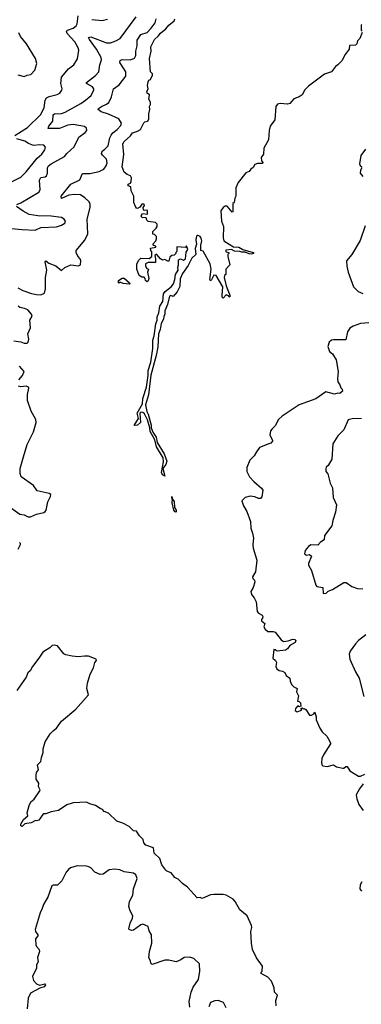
# Model space of a CAD drawing. Extents: x 1603745 to 1745082, y 385868 to 533966.
# Tile 148 of 256: x 1642133 to 1645412, y 441188 to 450626. Entities that reach past the tile are written whole.
import ezdxf

# ---------------------------------------------------------------- set-up
doc = ezdxf.new("R2010")
doc.units = 0

msp = doc.modelspace()

# ---------------------------------------------------------------- linework, layer by layer
at = {"layer": '0CON20XD'}
for points in [[(1642086.4, 449515), (1642206.4, 449593.6), (1642333.8, 449715), (1642368.1, 449781.9), (1642378.5, 449855), (1642391.6, 449878.4), (1642415, 449890.8), (1642491.7, 449908.3), (1642516.6, 449923.4), (1642538.3, 449951.7), (1642540.8, 449965), (1642527.5, 450015), (1642534.5, 450075), (1642602.9, 450155), (1642652, 450195), (1642687.9, 450252.1), (1642700, 450335), (1642695.6, 450355), (1642661.8, 450415), (1642589.5, 450495), (1642581.1, 450515), (1642593.1, 450526.9), (1642645.6, 450545), (1642673.5, 450566.5), (1642682.9, 450585), (1642693.6, 450663.6)], [(1642106.7, 448855), (1642145, 448869.4), (1642317.4, 448972.6), (1642328.6, 448995), (1642322.6, 449087.4), (1642336.9, 449113.1), (1642378.8, 449121.2), (1642390.5, 449129.5), (1642400, 449155), (1642399.1, 449205), (1642410, 449225), (1642435, 449245.3), (1642563.1, 449315), (1642585.4, 449344.6), (1642655, 449407.1), (1642700.4, 449499.6), (1642760.8, 449545), (1642777.1, 449565), (1642775.6, 449585.6), (1642753.6, 449603.6), (1642645, 449622.1), (1642595, 449614.1), (1642515, 449584.4), (1642405, 449582), (1642411.9, 449605), (1642450.4, 449655), (1642454.7, 449715.3), (1642466.3, 449723.7), (1642535, 449727.4), (1642569, 449741), (1642718.2, 449821.8), (1642763.3, 449855), (1642819.9, 449900.1), (1642844.4, 449955), (1642844.3, 449965), (1642832.2, 449982.2), (1642773.2, 450013.2), (1642772.5, 450025), (1642860.2, 450089.8), (1642892.9, 450125), (1642902.2, 450195), (1642918, 450242), (1642913.8, 450265), (1642870.3, 450345), (1642802.3, 450435), (1642794.5, 450455.5), (1642815, 450460.4), (1642965.5, 450404.5), (1643005, 450405.6), (1643055, 450422.9), (1643095.8, 450445), (1643250, 450655)], [(1642115, 448056.4), (1642161.9, 448031.9), (1642245, 448002.9), (1642295, 447992.7), (1642335, 447989.2), (1642370, 448005), (1642380, 448045), (1642379.4, 448155), (1642393.6, 448226.4), (1642376, 448305), (1642385, 448314), (1642413.3, 448293.3), (1642478.3, 448268.3), (1642535, 448222.5), (1642565, 448251.2), (1642625, 448276), (1642696.4, 448266.4), (1642716.2, 448275), (1642721.2, 448315), (1642714, 448335), (1642689.3, 448359.3), (1642675.5, 448395), (1642674.4, 448415), (1642757.1, 448512.9), (1642785.3, 448575), (1642780, 448715), (1642809.5, 448825), (1642809.8, 448859.8), (1642796.7, 448885), (1642759.6, 448919.6), (1642715, 448945.9), (1642658.8, 448951.2), (1642605, 448943.2), (1642535, 448913.1), (1642531.8, 448935), (1642625, 449049.4), (1642708.5, 449091.5), (1642735, 449150.8), (1642805, 449151.9), (1642895, 449170.6), (1642940, 449195), (1642963.1, 449225), (1642973.3, 449255), (1642965, 449290), (1642928, 449328), (1642919.4, 449345), (1642924.4, 449365), (1642948.9, 449385), (1642982.1, 449417.9), (1642997.6, 449495), (1643010.9, 449519.1), (1643027.6, 449542.4), (1643070, 449575), (1643105, 449612.9), (1643108.8, 449635), (1643085, 449674.4), (1642985, 449719.5), (1642915, 449743.1), (1642886.7, 449765), (1642890, 449775), (1642918.8, 449795), (1642965.8, 449815), (1642987.4, 449832.6), (1643013.4, 449886.6), (1643032.5, 449965), (1643088.7, 450001.3), (1643150.9, 450085), (1643152.5, 450125), (1643094.5, 450215), (1643098.1, 450235), (1643115, 450243.6), (1643195, 450240), (1643235, 450258.9), (1643248, 450282), (1643248.8, 450325), (1643261.8, 450375), (1643258.9, 450431.1), (1643295.8, 450484.2), (1643355, 450504), (1643396.2, 450543.8), (1643433.2, 450595), (1643442, 450635)], [(1642825, 450628.9), (1642925, 450618.5), (1642975, 450630.6)], [(1643285, 448830), (1643265, 448817.5), (1643255, 448820), (1643243.3, 448835), (1643230, 448875), (1643230, 448935), (1643202.5, 448985), (1643200, 449025), (1643172.5, 449035), (1643175, 449050), (1643195, 449060), (1643202.5, 449075), (1643205, 449110), (1643195, 449130), (1643165, 449142.5), (1643136.1, 449166.1), (1643118, 449215), (1643131.2, 449335), (1643122, 449435), (1643135, 449458.8), (1643197.8, 449512.2), (1643215, 449541.2), (1643263.6, 449556.4), (1643292.5, 449575), (1643323.9, 449636.1), (1643335, 449646.7), (1643362.5, 449655), (1643372.5, 449675), (1643371.2, 449725), (1643382.5, 449765), (1643377.5, 449795), (1643387, 449813), (1643387.5, 449835), (1643373.8, 449865), (1643377.5, 449905), (1643355, 449922.5), (1643353.8, 449935), (1643366.7, 449965), (1643360, 449995), (1643365, 450030), (1643372.5, 450045), (1643387, 450053), (1643407.5, 450095), (1643406.1, 450106.1), (1643387.5, 450125), (1643380, 450255), (1643393.8, 450325), (1643392.5, 450365), (1643426.2, 450435), (1643462.4, 450467.6), (1643485, 450497.8), (1643535, 450537.1), (1643565, 450574.2), (1643615.7, 450614.3), (1643621.4, 450635)], [(1645415, 450580), (1645410, 450575), (1645410, 450525), (1645420, 450515)], [(1642175, 450082.9), (1642205, 450095.8), (1642240, 450100), (1642276.6, 450143.4), (1642298.6, 450205), (1642285.8, 450255), (1642197.5, 450395), (1642140, 450465), (1642125, 450498.8)], [(1645420, 450505), (1645396.7, 450445), (1645376.2, 450423.8), (1645368, 450395), (1645355, 450382.5), (1645300, 450380), (1645296.7, 450345), (1645255.9, 450294.1), (1645225, 450232), (1645185, 450192), (1645165, 450178.8), (1645125, 450126.2), (1645060, 450105), (1644905, 449990), (1644871.2, 449955), (1644845, 449906.2), (1644814.2, 449885.8), (1644765, 449866.2), (1644726.1, 449823.9), (1644705, 449816.7), (1644633, 449823), (1644607.5, 449815), (1644590, 449795), (1644582.5, 449665), (1644536.7, 449605), (1644526.7, 449565), (1644522.5, 449475), (1644477.5, 449395), (1644471.7, 449338.3), (1644450, 449305), (1644453, 449273), (1644470, 449255), (1644461.7, 449248.3), (1644415, 449248.8), (1644390.7, 449239.3), (1644375, 449210), (1644350, 449195), (1644335, 449172.5), (1644305, 449157.5), (1644228.8, 449065), (1644206.7, 449015), (1644207.5, 448935), (1644197.5, 448915), (1644190, 448875), (1644180, 448865), (1644180, 448785), (1644171.7, 448781.7), (1644125, 448837.5), (1644105, 448837.5), (1644085, 448827.5), (1644062.5, 448795), (1644070, 448695), (1644090, 448645), (1644087.5, 448535), (1644092.5, 448505), (1644144.6, 448474.6), (1644185, 448450), (1644235.4, 448445.4), (1644274.4, 448424.4), (1644372.5, 448395), (1644380, 448385), (1644355, 448378.6), (1644335, 448380.8), (1644296.4, 448396.4), (1644265, 448397.5), (1644245, 448405.8), (1644196, 448406), (1644165, 448422.5), (1644111.7, 448418.3), (1644110, 448405), (1644115, 448400), (1644140, 448395), (1644140, 448385), (1644130, 448375), (1644130, 448355), (1644150, 448275), (1644110, 448235), (1644110, 448185), (1644100, 448175), (1644094, 448155), (1644113.8, 448075), (1644152.5, 447975), (1644145, 447967.5), (1644138.3, 447978.3), (1644115, 447990), (1644085, 447957.5), (1644077.5, 447965), (1644076.2, 447985), (1644083.3, 448065), (1644017.5, 448175), (1643995, 448177.5), (1643975, 448132.5), (1643965, 448122.5), (1643957.5, 448135), (1643969.2, 448235), (1643961.2, 448285), (1643895, 448407.5), (1643870, 448415), (1643871.2, 448465), (1643882.3, 448505), (1643875, 448531.1), (1643865, 448547.1), (1643846.3, 448556.3), (1643835, 448558.5), (1643829.7, 448549.7), (1643822.8, 448515), (1643828.9, 448475), (1643817.3, 448432.7), (1643823.1, 448375), (1643785, 448340), (1643751.2, 448268.8), (1643695, 448194.4), (1643672.7, 448142.7), (1643669.9, 448070.1), (1643642.8, 448017.2), (1643605, 447973.8), (1643585, 447982), (1643572.2, 447975), (1643551.8, 447895), (1643524.5, 447835), (1643525.9, 447804.1), (1643515, 447780), (1643514.3, 447755), (1643490.4, 447715), (1643480.9, 447655), (1643464.2, 447615), (1643459, 447491), (1643443.2, 447406.7), (1643392.3, 447217.7), (1643368.9, 447031.1), (1643340, 446935), (1643351.9, 446871.9), (1643365.3, 446845), (1643395, 446738.8), (1643396.4, 446715), (1643412.4, 446672.4), (1643443.2, 446625), (1643452.5, 446575), (1643520, 446465), (1643545.2, 446395), (1643536.2, 446363.8), (1643506, 446325), (1643525, 446250), (1643505, 446264.5), (1643495.5, 446285), (1643511.9, 446388.1), (1643508.4, 446425), (1643445, 446531.9), (1643430.3, 446600.3), (1643385, 446678.6), (1643382.7, 446715), (1643359.6, 446789.6), (1643329.7, 446849.7), (1643315, 446860.3), (1643295, 446864.4), (1643287.3, 446855), (1643291.1, 446765), (1643265, 446740), (1643232.5, 446735), (1643274.5, 446805), (1643258.9, 446855), (1643311.6, 446945), (1643315, 446993.8), (1643349.1, 447105), (1643364.7, 447215), (1643365.7, 447265), (1643392.5, 447345), (1643410.7, 447475), (1643410.8, 447555), (1643422.3, 447595), (1643438.1, 447711.9), (1643452.3, 447745), (1643452.6, 447777.4), (1643468.1, 447815), (1643479.4, 447880.6), (1643505.3, 447925), (1643512.2, 447997.8), (1643528.1, 448021.9), (1643585.3, 448065), (1643608.4, 448095), (1643623.5, 448135), (1643627.1, 448182.9), (1643654.5, 448225), (1643650.6, 448255), (1643658.5, 448275), (1643657.1, 448322.9), (1643675, 448332.5), (1643705, 448322.1), (1643725.8, 448335), (1643730.6, 448399.4), (1643745.3, 448425), (1643735, 448460), (1643725, 448442.5), (1643641.7, 448448.3), (1643640, 448405), (1643630, 448395), (1643630, 448385), (1643615, 448370), (1643593, 448367), (1643575, 448350), (1643565, 448310), (1643555, 448310), (1643527, 448327), (1643505, 448322.5), (1643485, 448332.5), (1643445, 448380), (1643430, 448365), (1643437.5, 448335), (1643435, 448300), (1643365, 448297.5), (1643340, 448285), (1643340, 448265), (1643351.7, 448241.7), (1643370, 448235), (1643360, 448205), (1643372.5, 448145), (1643366.1, 448123.9), (1643355, 448112.5), (1643340, 448125), (1643337, 448147), (1643328.3, 448158.3), (1643305, 448157.5), (1643280, 448175), (1643256.7, 448235), (1643258.8, 448285), (1643275, 448322.5), (1643295, 448340), (1643375, 448337.5), (1643400, 448355), (1643401.7, 448401.7), (1643392.5, 448415), (1643390, 448435), (1643440, 448445), (1643440, 448455), (1643421.7, 448461.7), (1643410, 448475), (1643440, 448505), (1643447.5, 448525), (1643447, 448547), (1643428.3, 448568.3), (1643411.7, 448571.7), (1643410, 448595), (1643443, 448627), (1643452.5, 448645), (1643452.5, 448665), (1643435, 448682.5), (1643365, 448693.3), (1643352.5, 448705), (1643348.3, 448728.3), (1643305, 448730), (1643300, 448745), (1643313, 448767), (1643358.3, 448761.7), (1643360, 448795), (1643355, 448800), (1643328.3, 448798.3), (1643320, 448805), (1643317.5, 448825), (1643330, 448845), (1643327, 448857), (1643305, 448857.5), (1643285, 448830)], [(1642115, 450098.9), (1642175, 450082.9)], [(1642055, 449071.4), (1642142.3, 449117.7), (1642195, 449166.4), (1642301.7, 449298.3), (1642345, 449335.8), (1642375, 449380), (1642382, 449405), (1642365, 449422), (1642325, 449426.5), (1642265, 449421.5), (1642218.8, 449438.8), (1642181.7, 449461.7), (1642104.3, 449485)], [(1645453.3, 449385), (1645408, 449325), (1645394, 449245), (1645399.7, 449229.7), (1645416.7, 449215)], [(1645417.5, 449205), (1645403.8, 449185), (1645400, 449155), (1645425, 449123.8)], [(1642053.9, 448626.1), (1642155, 448614.2), (1642281.7, 448608.3), (1642335, 448634.2), (1642485, 448642.2), (1642535, 448657.1), (1642566.7, 448675), (1642572.5, 448695), (1642560, 448715), (1642535, 448730.8), (1642435, 448743.3), (1642305.4, 448745.4), (1642225, 448760), (1642165, 448791.1), (1642102.9, 448835)], [(1645449.7, 448650.3), (1645401.7, 448508.3), (1645322.5, 448375), (1645270.8, 448315), (1645272.5, 448265), (1645286.2, 448205), (1645336.4, 448066.4), (1645381.7, 448021.7), (1645425, 448002.5)], [(1643185, 448090), (1643125, 448097.5), (1643105, 448107.5), (1643092.5, 448107.5), (1643085, 448100), (1643080, 448105), (1643082.5, 448125), (1643115, 448150), (1643135, 448150), (1643187.5, 448105), (1643190, 448095), (1643185, 448090)], [(1642075, 447546.9), (1642145, 447539.2), (1642175.9, 447525.9), (1642203.8, 447526.2), (1642214.1, 447535.9), (1642220, 447565), (1642210.8, 447615), (1642237.4, 447672.6), (1642231.1, 447745), (1642252.5, 447785), (1642246.9, 447805), (1642211.9, 447845), (1642179.1, 447859.1), (1642135, 447867.3), (1642118.8, 447878.8)], [(1645525, 447723.5), (1645405, 447713.1), (1645332.6, 447687.4), (1645302, 447668), (1645278.9, 447635), (1645263.8, 447556.2), (1645145, 447558), (1645125, 447553.3), (1645104.3, 447535.7), (1645092, 447495), (1645105.8, 447445.8), (1645135, 447423.3), (1645171.2, 447365), (1645191.2, 447255), (1645182, 447185), (1645186.2, 447155), (1645205.7, 447125.7), (1645215, 447097.5), (1645227.5, 447085), (1645230, 447065), (1645206.4, 447043.6), (1645187, 447047), (1645155, 447036.7), (1645071.2, 447058.8), (1644976.8, 446993.2), (1644814.2, 446935), (1644652.8, 446827.2), (1644617.4, 446792.6), (1644586.6, 446733.4), (1644555, 446706), (1644541.4, 446685), (1644534.5, 446644.5), (1644558.8, 446595), (1644558, 446585), (1644544.1, 446565.9), (1644525, 446559.2), (1644435, 446524.2), (1644404.7, 446485.3), (1644385, 446447.1), (1644342.9, 446405), (1644313.1, 446335), (1644313.1, 446295), (1644338.1, 446245), (1644379.3, 446199.3), (1644453.3, 446135), (1644467.5, 446115), (1644458, 446052), (1644445, 446037.5), (1644425, 446036.7), (1644391.2, 446051.2), (1644345, 446060), (1644297.5, 446045), (1644263.8, 446015), (1644282.5, 445965), (1644313.6, 445913.6), (1644347, 445817), (1644350.7, 445750.7), (1644368.8, 445705), (1644375.9, 445655.9), (1644370.8, 445595), (1644375, 445560), (1644409.2, 445445), (1644396.7, 445335), (1644368.8, 445285), (1644370.5, 445270.5), (1644386.7, 445255), (1644391.2, 445235), (1644374.2, 445185), (1644352, 445145), (1644356.7, 445115), (1644384.1, 445084.1), (1644403.8, 445045), (1644411.2, 444955), (1644425, 444937.5), (1644459.3, 444919.3), (1644467.5, 444905), (1644465, 444890), (1644453, 444877), (1644452.5, 444862.5), (1644485, 444840), (1644477.5, 444805), (1644487.5, 444785), (1644515, 444763.3), (1644565, 444762), (1644586.2, 444755), (1644641.9, 444681.9), (1644665, 444666), (1644708.3, 444671.7), (1644755, 444687.1), (1644772.5, 444685), (1644783.8, 444675), (1644777.5, 444655), (1644725, 444627.5), (1644702.5, 444595), (1644685.8, 444584.2), (1644603.3, 444573.3), (1644585, 444587.5), (1644571.7, 444588.3), (1644562.5, 444505), (1644587.5, 444485), (1644597.5, 444465), (1644592.5, 444425), (1644602.5, 444405), (1644625, 444386.7), (1644655, 444382.5), (1644679.3, 444369.3), (1644690.7, 444340.7), (1644726.7, 444315), (1644727.5, 444285), (1644742.5, 444255), (1644765, 444230), (1644796.2, 444215), (1644790, 444185), (1644807.5, 444145), (1644800, 444095), (1644815, 444090), (1644827, 444077), (1644830, 444045), (1644815, 444040), (1644801.7, 444048.3), (1644780, 444025), (1644777.5, 444005), (1644795, 443992.5), (1644827, 444003), (1644840, 444015), (1644831.7, 444028.3), (1644845, 444030), (1644855, 444020), (1644865, 444022.5), (1644880, 444015), (1644915, 443960), (1644935, 443960), (1644957, 443973), (1644965, 443990), (1644980, 443945), (1644980, 443915), (1645013.3, 443835), (1645035, 443800), (1645079.5, 443759.5), (1645095, 443737.5), (1645117.5, 443695), (1645116.7, 443685), (1645049.3, 443580.7), (1645033.8, 443545), (1645030, 443505), (1645033.3, 443485), (1645042.5, 443475), (1645085, 443466.2), (1645145, 443483.3), (1645175, 443463.3), (1645235, 443452.5), (1645245, 443452.5), (1645263, 443467), (1645275, 443466.7), (1645302.5, 443425), (1645385, 443376.2), (1645405, 443376.2), (1645445, 443393.8)], [(1642124, 447175), (1642160.8, 447215), (1642176.2, 447255), (1642130.6, 447305)], [(1642010.8, 445975), (1642135, 445887.5), (1642175, 445880), (1642215, 445861.5), (1642235, 445860.6), (1642295, 445886), (1642365, 445903.3), (1642377.7, 445912.3), (1642385.8, 445924.2), (1642404.2, 446005.8), (1642430, 446055), (1642432.5, 446075), (1642415, 446086), (1642301.7, 446111.7), (1642265, 446161.2), (1642148.1, 446245), (1642137.8, 446275), (1642138.8, 446325), (1642170.7, 446435), (1642205.3, 446555), (1642264.5, 446675), (1642291.5, 446765), (1642286.7, 446795), (1642241.9, 446875), (1642208.4, 446975), (1642206.5, 447033.5), (1642221.4, 447095), (1642218, 447105), (1642194.5, 447114.5), (1642145, 447107.5), (1642122.5, 447115)], [(1645415, 446802), (1645325, 446801.2), (1645285, 446790), (1645245, 446693.8), (1645185, 446636.2), (1645139.8, 446560.2), (1645130, 446415), (1645095, 446352.5), (1645073.6, 446336.4), (1645070, 446325), (1645070, 446295), (1645091.7, 446271.7), (1645113.8, 446185), (1645135, 446140), (1645142.5, 446045), (1645173.3, 445975), (1645163.8, 445905), (1645138.8, 445825), (1645130, 445775), (1645059.3, 445680.7), (1645055, 445640), (1645020.7, 445619.3), (1644995, 445590), (1644928.3, 445591.7), (1644905, 445577.5), (1644873, 445537), (1644867.5, 445505), (1644885, 445493.8), (1644915, 445500), (1644933.3, 445485), (1644904, 445415), (1644906.1, 445396.1), (1644933.8, 445345), (1644976.4, 445206.4), (1644985, 445193.3), (1645043.3, 445183.3), (1645046.9, 445126.9), (1645075, 445129.6), (1645095, 445148.6), (1645135, 445164), (1645245, 445232.9), (1645265, 445232), (1645321.9, 445191.9), (1645375, 445174.2), (1645425, 445170)], [(1643635, 445906.7), (1643625, 445908.1), (1643613.1, 445925), (1643597.1, 445995), (1643600, 446030), (1643595, 446027.5), (1643593.6, 446056.4), (1643600, 446030), (1643615, 446006.7), (1643618.8, 445948.8), (1643635.4, 445925), (1643635, 445906.7)], [(1642119.4, 445550.6), (1642142, 445595), (1642141.2, 445605), (1642130, 445615)], [(1645455, 444730), (1645386, 444675), (1645355, 444643.8), (1645305.7, 444574.3), (1645295.7, 444545), (1645300.8, 444495), (1645355.5, 444375.5), (1645390.6, 444315), (1645435, 444137.5)], [(1644594, 441175), (1644590, 441225), (1644606.4, 441276.4), (1644580, 441305), (1644576.2, 441345), (1644550.3, 441410.3), (1644515, 441448), (1644450, 441485), (1644450, 441495), (1644460, 441505), (1644463.3, 441555), (1644406.7, 441635), (1644368.8, 441715), (1644356.7, 441775), (1644352.5, 441885), (1644360.8, 441925), (1644358.8, 441945), (1644317.5, 442035), (1644246.7, 442095), (1644201.2, 442175), (1644183.3, 442195), (1644113.9, 442233.9), (1644085, 442240), (1643995, 442241.9), (1643965, 442236.9), (1643885, 442201.2), (1643865, 442211.2), (1643835, 442210), (1643745, 442310), (1643695, 442346.2), (1643655, 442386.2), (1643623.3, 442405), (1643587.3, 442447.3), (1643545, 442464.2), (1643534.4, 442474.4), (1643495.8, 442525), (1643477.5, 442585), (1643425, 442637.5), (1643418.3, 442688.3), (1643342.5, 442715), (1643323.3, 442735), (1643317, 442767), (1643281.7, 442801.7), (1643255, 442847.5), (1643225, 442850), (1643185, 442892.5), (1643122.5, 442925), (1643066.7, 442945), (1642985, 443020), (1642945, 443037.5), (1642926.1, 443056.1), (1642903.9, 443063.9), (1642860, 443095), (1642805, 443110), (1642775, 443126.7), (1642645, 443118.6), (1642585, 443099.2), (1642506.7, 443045), (1642435.7, 443034.3), (1642385, 443013.3), (1642365, 443012.5), (1642353.6, 443006.4), (1642317.5, 442952.5), (1642295, 442946.7), (1642285, 442950), (1642242.9, 442927.1), (1642183.1, 442916.9), (1642155, 442893.3), (1642145, 442898.8), (1642143.3, 442915), (1642169.6, 442960.4), (1642210, 442995), (1642203.8, 443025), (1642223.6, 443093.6), (1642239.5, 443130.5), (1642272.5, 443155), (1642327.5, 443235), (1642330, 443245), (1642312.5, 443275), (1642316.4, 443306.4), (1642290, 443345), (1642290, 443385), (1642295, 443410), (1642312.5, 443435), (1642303.3, 443485), (1642336.7, 443515), (1642341.2, 443555), (1642358.3, 443601.7), (1642357, 443637), (1642378, 443705), (1642425, 443780), (1642455.8, 443814.2), (1642485, 443833.8), (1642535, 443903.1), (1642672.6, 444017.4), (1642793.8, 444155), (1642775.7, 444215), (1642785, 444267.5), (1642808, 444352), (1642840, 444415), (1642854.3, 444465), (1642868.8, 444485), (1642866.7, 444495), (1642794.4, 444524.4), (1642755, 444526.5), (1642695, 444519.2), (1642635, 444524.6), (1642575, 444538.1), (1642557.9, 444547.9), (1642495, 444624), (1642465, 444631.2), (1642445, 444626.2), (1642422, 444605), (1642355, 444564.4), (1642318, 444505), (1642254.6, 444425), (1642233.8, 444385), (1642211.9, 444365), (1642196.5, 444325), (1642105.6, 444195)], [(1645430, 443300), (1645394, 443255), (1645364, 443195), (1645367.7, 443157.7), (1645386.7, 443105), (1645431.2, 443045)], [(1643765, 441162), (1643758.9, 441215), (1643777.8, 441305), (1643798.8, 441351.2), (1643848.8, 441425), (1643862.5, 441505), (1643857.5, 441575), (1643805, 441626.7), (1643765, 441640), (1643713, 441637), (1643680, 441615), (1643635, 441596.7), (1643565, 441612.5), (1643525, 441612), (1643405, 441570), (1643393, 441583), (1643390, 441605), (1643373.3, 441635), (1643380, 441695), (1643402, 441775), (1643396.7, 441855), (1643377, 441893), (1643365, 441932.5), (1643316.2, 441956.2), (1643295, 441950.8), (1643225, 441898.9), (1643205, 441895.7), (1643185, 441904.2), (1643181.7, 441911.7), (1643192.5, 441965), (1643215.5, 442015), (1643218.5, 442035), (1643192, 442085), (1643181.2, 442125), (1643186, 442175), (1643220, 442235), (1643224.4, 442295), (1643260.8, 442395), (1643248.8, 442428.8), (1643225, 442446), (1643135, 442458), (1643095, 442478.8), (1643045, 442483.3), (1642992.7, 442477.3), (1642935, 442436.7), (1642905, 442431.2), (1642855, 442454), (1642816.7, 442495), (1642795, 442506.2), (1642775, 442513.3), (1642685, 442516.7), (1642620, 442495), (1642600.7, 442479.3), (1642580, 442455), (1642538.3, 442371.7), (1642495, 442330), (1642455, 442331.2), (1642440, 442325), (1642404.3, 442215.7), (1642385, 442182.5), (1642360, 442145), (1642349.2, 442105), (1642328.1, 442065), (1642280, 441905), (1642283.3, 441885), (1642305.5, 441855), (1642305.5, 441845), (1642285.3, 441814.7), (1642288.3, 441758.3), (1642293.2, 441743.2), (1642320, 441715), (1642324.3, 441695), (1642302.7, 441637.3), (1642308.6, 441595), (1642295.5, 441565), (1642295.5, 441534.5), (1642255.8, 441455), (1642265, 441416.7), (1642295, 441384), (1642322.3, 441372.3), (1642373.6, 441383.6), (1642379.2, 441375), (1642367.5, 441355), (1642327.6, 441342.4), (1642236.2, 441295), (1642215, 441247.5), (1642205.7, 441145)], [(1645417, 442363), (1645401.2, 442335), (1645397.5, 442295), (1645415, 442272.5)], [(1644115.8, 441155.8), (1644090, 441205), (1644036.7, 441223.3), (1644005, 441222.5), (1643964.5, 441205.5), (1643947.1, 441165)]]:
    msp.add_lwpolyline(points, dxfattribs=at)

doc.saveas('drawing.dxf')
